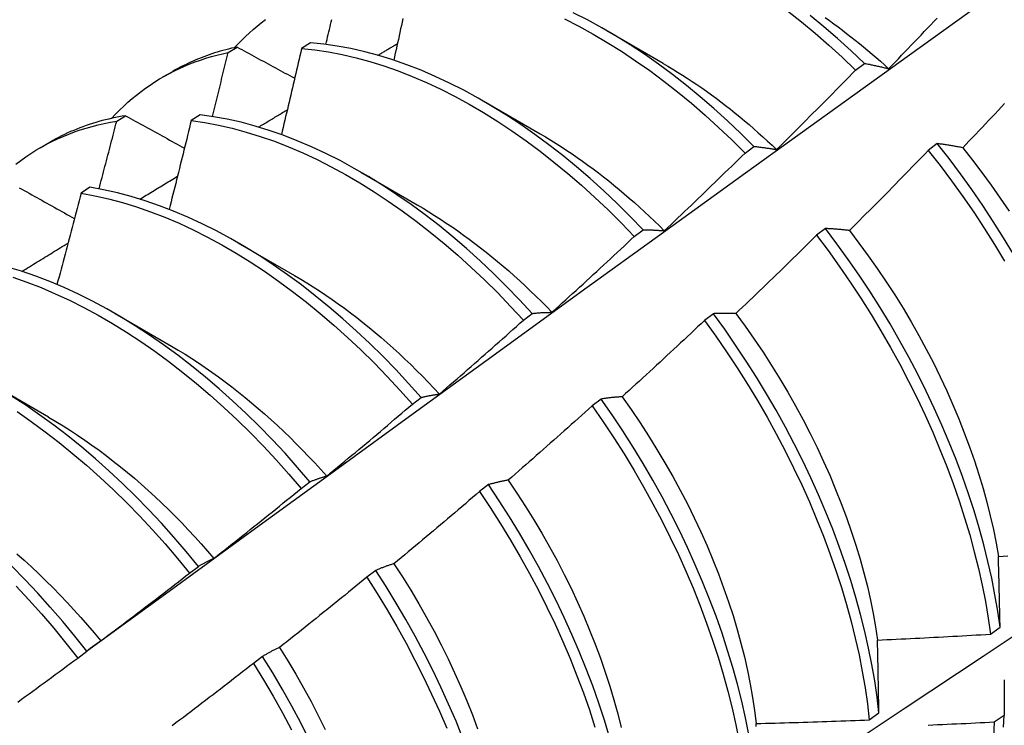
# Model space of a CAD drawing. Header units: inches. Extents: x 26 to 729, y 80 to 337.
# Tile 145 of 155: x 688.164 to 688.443, y 272.646 to 272.845. Entities that reach past the tile are written whole.
import ezdxf

# ---------------------------------------------------------------- set-up
doc = ezdxf.new("R2010")
doc.units = ezdxf.units.IN
doc.header["$MEASUREMENT"] = 0
doc.layers.add('Visible Edges(ANSI)', color=7, linetype='Continuous', lineweight=25)

msp = doc.modelspace()

# ---------------------------------------------------------------- linework, layer by layer
at = {"layer": 'Visible Edges(ANSI)'}
for p, q in [((688.33018, 272.84228), (688.34614, 272.83305)), ((688.22299, 272.83606), (688.22552, 272.83761)), ((688.24627, 272.83882), (688.24377, 272.83719)), ((688.40066, 272.83111), (688.40316, 272.83299)), ((688.20454, 272.82913), (688.20733, 272.83073)), ((688.29538, 272.82225), (688.31134, 272.81301)), ((688.19143, 272.8166), (688.19396, 272.81816)), ((688.21503, 272.81843), (688.21253, 272.81679)), ((688.16974, 272.80909), (688.17253, 272.81069)), ((688.36936, 272.80759), (688.37186, 272.80948)), ((688.42378, 272.81026), (688.42125, 272.80834)), ((688.26058, 272.80221), (688.27655, 272.79297)), ((688.18384, 272.79789), (688.18134, 272.79624)), ((688.33801, 272.78398), (688.34052, 272.78587)), ((688.39213, 272.78622), (688.38959, 272.78429)), ((688.22578, 272.78217), (688.24175, 272.77293)), ((688.19098, 272.76213), (688.20695, 272.75289)), ((688.3066, 272.76027), (688.30912, 272.76217)), ((688.36041, 272.7621), (688.35787, 272.76017)), ((688.15619, 272.74209), (688.17215, 272.73285)), ((688.27515, 272.73647), (688.27766, 272.73837)), ((688.32861, 272.73792), (688.32607, 272.73598)), ((688.24363, 272.71258), (688.24615, 272.7145)), ((688.29674, 272.71368), (688.29419, 272.71173)), ((688.21205, 272.68862), (688.21457, 272.69054)), ((688.26479, 272.68938), (688.26223, 272.68743)), ((688.43884, 272.67135), (688.44158, 272.67329)), ((688.1804, 272.66458), (688.18293, 272.66651)), ((688.23276, 272.66502), (688.23019, 272.66307)), ((688.40452, 272.64707), (688.40727, 272.64901)), ((688.44274, 272.64829), (688.43995, 272.64638))]:
    msp.add_line(p, q, dxfattribs=at)
at = {"layer": 'Visible Edges(ANSI)', "flags": 128}
for points in [[(688.18289, 272.66648), (688.20631, 272.68355), (688.2297, 272.70059), (688.25307, 272.71759), (688.2764, 272.73455), (688.29971, 272.75147), (688.323, 272.76834), (688.34626, 272.78518), (688.3695, 272.80197), (688.39272, 272.81872), (688.41591, 272.83542), (688.43909, 272.85207), (688.46226, 272.86867), (688.4854, 272.88523), (688.50853, 272.90173), (688.53165, 272.91818), (688.55475, 272.93457), (688.57785, 272.95092), (688.60093, 272.9672), (688.62401, 272.98343)], [(688.22477, 272.83745), (688.2258, 272.83854), (688.22685, 272.8396), (688.22791, 272.84064), (688.229, 272.84164), (688.23011, 272.84262), (688.23124, 272.84357), (688.23238, 272.84448), (688.23355, 272.84537)], [(688.25067, 272.83837), (688.25084, 272.83907), (688.25101, 272.83978), (688.25117, 272.84049), (688.25134, 272.8412), (688.2515, 272.84191), (688.25167, 272.84262), (688.25184, 272.84333), (688.252, 272.84403), (688.25217, 272.84474), (688.25233, 272.84545)], [(688.27249, 272.84567), (688.27227, 272.84469), (688.27206, 272.84371), (688.27184, 272.84273), (688.27163, 272.84175), (688.27141, 272.84077), (688.27119, 272.83978), (688.27097, 272.8388), (688.27076, 272.83782), (688.27054, 272.83684), (688.27032, 272.83586), (688.2701, 272.83487), (688.26988, 272.83389)], [(688.31824, 272.84558), (688.32228, 272.84352), (688.32632, 272.8413), (688.33036, 272.83893), (688.33438, 272.8364), (688.33839, 272.83374), (688.34238, 272.83093), (688.34634, 272.82798), (688.35028, 272.8249), (688.35418, 272.82168), (688.35804, 272.81834), (688.36186, 272.81487), (688.36563, 272.81129), (688.36936, 272.80759)], [(688.37186, 272.80948), (688.36814, 272.81317), (688.36436, 272.81674), (688.36054, 272.8202), (688.35667, 272.82353), (688.35277, 272.82674), (688.34883, 272.82981), (688.34486, 272.83275), (688.34087, 272.83555), (688.33686, 272.8382), (688.33284, 272.84071), (688.3288, 272.84307), (688.32476, 272.84528), (688.32072, 272.84733)], [(688.38137, 272.84784), (688.38531, 272.84475), (688.38921, 272.84153), (688.39307, 272.83818), (688.39689, 272.8347), (688.40066, 272.83111)], [(688.40316, 272.83299), (688.39938, 272.83657), (688.39556, 272.84004), (688.3917, 272.84338), (688.3878, 272.84659)], [(688.39204, 272.84598), (688.39326, 272.84511), (688.39448, 272.84423), (688.3957, 272.84333), (688.39692, 272.84242), (688.39813, 272.84149), (688.39934, 272.84055), (688.40054, 272.8396), (688.40174, 272.83863), (688.40294, 272.83765), (688.40413, 272.83665), (688.40532, 272.83564), (688.4065, 272.83462), (688.40768, 272.83358), (688.40885, 272.83253), (688.41002, 272.83147)], [(688.41002, 272.83147), (688.41094, 272.83242), (688.41186, 272.83337), (688.41278, 272.83432), (688.4137, 272.83528), (688.41462, 272.83623), (688.41554, 272.83719), (688.41645, 272.83815), (688.41737, 272.8391), (688.41828, 272.84006), (688.4192, 272.84102), (688.42011, 272.84198), (688.42102, 272.84294), (688.42194, 272.8439), (688.42285, 272.84486), (688.42376, 272.84583)], [(688.22552, 272.83761), (688.22471, 272.83743), (688.2239, 272.83725), (688.2231, 272.83705), (688.2223, 272.83685), (688.2215, 272.83664), (688.22071, 272.83641), (688.21993, 272.83618), (688.21915, 272.83594), (688.21837, 272.83568), (688.2176, 272.83542), (688.21683, 272.83515), (688.21607, 272.83487), (688.21532, 272.83457), (688.21456, 272.83427), (688.21382, 272.83396), (688.21308, 272.83364), (688.21234, 272.83331), (688.21161, 272.83297), (688.21088, 272.83262), (688.21016, 272.83226), (688.20944, 272.83189), (688.20873, 272.83152), (688.20803, 272.83113), (688.20733, 272.83073)], [(688.22552, 272.83761), (688.22619, 272.83724), (688.22687, 272.83687), (688.22754, 272.83651), (688.22822, 272.83614), (688.2289, 272.83577), (688.22957, 272.83541), (688.23025, 272.83504), (688.23093, 272.83467), (688.23161, 272.8343), (688.23228, 272.83394), (688.23296, 272.83357), (688.23364, 272.8332), (688.23432, 272.83283), (688.235, 272.83247), (688.23568, 272.8321), (688.23636, 272.83173), (688.23705, 272.83136), (688.23773, 272.83099), (688.23841, 272.83063), (688.23909, 272.83026), (688.23978, 272.82989), (688.24046, 272.82952), (688.24114, 272.82915), (688.24183, 272.82878)], [(688.24377, 272.83719), (688.24353, 272.83618), (688.2433, 272.83516), (688.24307, 272.83415), (688.24283, 272.83313), (688.2426, 272.83212), (688.24237, 272.8311), (688.24213, 272.83009), (688.2419, 272.82907), (688.24166, 272.82806), (688.24142, 272.82704), (688.24119, 272.82603), (688.24095, 272.82501), (688.24071, 272.82399), (688.24048, 272.82298), (688.24024, 272.82196), (688.24, 272.82095), (688.23976, 272.81993), (688.23952, 272.81891), (688.23928, 272.8179), (688.23904, 272.81688), (688.2388, 272.81586), (688.23856, 272.81485), (688.23831, 272.81383), (688.23807, 272.81281)], [(688.24377, 272.83719), (688.24756, 272.8368), (688.2514, 272.83624), (688.25528, 272.83551), (688.2592, 272.8346), (688.26314, 272.83352), (688.26712, 272.83228), (688.27112, 272.83087), (688.27513, 272.8293), (688.27916, 272.82756), (688.2832, 272.82566), (688.28724, 272.8236), (688.29128, 272.82139), (688.29532, 272.81903), (688.29934, 272.81652), (688.30335, 272.81386), (688.30734, 272.81106), (688.31131, 272.80812), (688.31525, 272.80504), (688.31915, 272.80184), (688.32301, 272.7985), (688.32684, 272.79504), (688.33061, 272.79147), (688.33434, 272.78778), (688.33801, 272.78398)], [(688.34052, 272.78587), (688.33684, 272.78966), (688.33312, 272.79334), (688.32934, 272.79691), (688.32551, 272.80036), (688.32164, 272.80369), (688.31773, 272.80688), (688.3138, 272.80995), (688.30983, 272.81288), (688.30584, 272.81567), (688.30182, 272.81832), (688.2978, 272.82082), (688.29376, 272.82317), (688.28972, 272.82537), (688.28568, 272.82741), (688.28164, 272.8293), (688.27761, 272.83102), (688.2736, 272.83259), (688.2696, 272.83398), (688.26563, 272.83521), (688.26168, 272.83628), (688.25777, 272.83717), (688.25389, 272.83789), (688.25006, 272.83844), (688.24627, 272.83882)], [(688.2654, 272.83528), (688.26563, 272.83542), (688.26586, 272.83556), (688.26609, 272.83569), (688.26632, 272.83583), (688.26655, 272.83597), (688.26678, 272.83611), (688.26701, 272.83624), (688.26724, 272.83638), (688.26747, 272.83652), (688.2677, 272.83666), (688.26793, 272.8368), (688.26816, 272.83693), (688.26839, 272.83707), (688.26862, 272.83721), (688.26885, 272.83735), (688.26908, 272.83749), (688.26932, 272.83762), (688.26955, 272.83776), (688.26978, 272.8379), (688.27001, 272.83804), (688.27024, 272.83817), (688.27047, 272.83831), (688.2707, 272.83845), (688.27093, 272.83859)], [(688.18997, 272.81741), (688.1911, 272.8186), (688.19224, 272.81975), (688.19341, 272.82087), (688.1946, 272.82196), (688.19582, 272.82301), (688.19706, 272.82403), (688.19832, 272.82501), (688.19961, 272.82595), (688.20092, 272.82686), (688.20225, 272.82774), (688.2036, 272.82857), (688.20497, 272.82937), (688.20637, 272.83014), (688.20778, 272.83086), (688.20922, 272.83155), (688.21067, 272.8322), (688.21215, 272.83282), (688.21364, 272.8334), (688.21516, 272.83393), (688.21669, 272.83444), (688.21824, 272.8349), (688.2198, 272.83532), (688.22139, 272.83571), (688.22299, 272.83606)], [(688.21853, 272.81794), (688.21872, 272.8187), (688.21891, 272.81945), (688.2191, 272.82021), (688.21929, 272.82096), (688.21947, 272.82172), (688.21966, 272.82247), (688.21985, 272.82323), (688.22004, 272.82398), (688.22022, 272.82474), (688.22041, 272.82549), (688.2206, 272.82625), (688.22078, 272.827), (688.22097, 272.82776), (688.22115, 272.82851), (688.22134, 272.82927), (688.22152, 272.83002), (688.22171, 272.83078), (688.22189, 272.83153), (688.22207, 272.83229), (688.22226, 272.83304), (688.22244, 272.83379), (688.22262, 272.83455), (688.22281, 272.8353), (688.22299, 272.83606)], [(688.34615, 272.83299), (688.34753, 272.83219), (688.3489, 272.83136), (688.35027, 272.83052), (688.35165, 272.82966), (688.35301, 272.82878), (688.35438, 272.82788), (688.35574, 272.82696), (688.35711, 272.82602), (688.35846, 272.82507), (688.35982, 272.82409), (688.36117, 272.82309), (688.36251, 272.82208), (688.36386, 272.82105), (688.3652, 272.82), (688.36653, 272.81893), (688.36786, 272.81785), (688.36918, 272.81675), (688.3705, 272.81563), (688.37181, 272.81449), (688.37312, 272.81333), (688.37442, 272.81216), (688.37571, 272.81098), (688.377, 272.80978), (688.37828, 272.80856)], [(688.40316, 272.83299), (688.40344, 272.83294), (688.40371, 272.83289), (688.40399, 272.83283), (688.40428, 272.83278), (688.40456, 272.83272), (688.40484, 272.83266), (688.40512, 272.83261), (688.4054, 272.83255), (688.40569, 272.83249), (688.40597, 272.83243), (688.40626, 272.83236), (688.40654, 272.8323), (688.40683, 272.83224), (688.40712, 272.83217), (688.4074, 272.83211), (688.40769, 272.83204), (688.40798, 272.83197), (688.40827, 272.8319), (688.40856, 272.83183), (688.40885, 272.83176), (688.40914, 272.83169), (688.40944, 272.83161), (688.40973, 272.83154), (688.41002, 272.83147)], [(688.37828, 272.80856), (688.37922, 272.80949), (688.38016, 272.81042), (688.3811, 272.81135), (688.38204, 272.81228), (688.38298, 272.81322), (688.38392, 272.81415), (688.38486, 272.81509), (688.38579, 272.81602), (688.38673, 272.81696), (688.38766, 272.8179), (688.38859, 272.81884), (688.38953, 272.81978), (688.39046, 272.82072), (688.39139, 272.82166), (688.39232, 272.8226), (688.39325, 272.82354), (688.39418, 272.82449), (688.3951, 272.82543), (688.39603, 272.82638), (688.39696, 272.82732), (688.39788, 272.82827), (688.39881, 272.82922), (688.39973, 272.83016), (688.40066, 272.83111)], [(688.44288, 272.82161), (688.44197, 272.82064), (688.44106, 272.81968), (688.44015, 272.81871), (688.43924, 272.81775), (688.43833, 272.81678), (688.43741, 272.81582), (688.4365, 272.81485), (688.43558, 272.81389), (688.43467, 272.81293), (688.43375, 272.81197), (688.43283, 272.81101), (688.43192, 272.81005), (688.431, 272.8091)], [(688.19396, 272.81816), (688.19299, 272.818), (688.19203, 272.81783), (688.19108, 272.81764), (688.19014, 272.81744), (688.18919, 272.81723), (688.18826, 272.81701), (688.18733, 272.81677), (688.18641, 272.81651), (688.18549, 272.81625), (688.18458, 272.81597), (688.18368, 272.81568), (688.18278, 272.81537), (688.18189, 272.81505), (688.181, 272.81472), (688.18012, 272.81438), (688.17925, 272.81402), (688.17839, 272.81365), (688.17753, 272.81327), (688.17668, 272.81287), (688.17583, 272.81246), (688.175, 272.81204), (688.17417, 272.8116), (688.17334, 272.81115), (688.17253, 272.81069)], [(688.19396, 272.81816), (688.19464, 272.81778), (688.19533, 272.8174), (688.19602, 272.81702), (688.19671, 272.81663), (688.19741, 272.81625), (688.1981, 272.81587), (688.19879, 272.81549), (688.19948, 272.81511), (688.20017, 272.81473), (688.20087, 272.81434), (688.20156, 272.81396), (688.20226, 272.81358), (688.20295, 272.8132), (688.20365, 272.81281), (688.20434, 272.81243), (688.20504, 272.81205), (688.20573, 272.81167), (688.20643, 272.81128), (688.20713, 272.8109), (688.20783, 272.81052), (688.20853, 272.81013), (688.20922, 272.80975), (688.20992, 272.80937), (688.21062, 272.80898)], [(688.30912, 272.76217), (688.3055, 272.76606), (688.30183, 272.76984), (688.29809, 272.77352), (688.29431, 272.77708), (688.29048, 272.78052), (688.28661, 272.78384), (688.2827, 272.78703), (688.27876, 272.79009), (688.27479, 272.79301), (688.2708, 272.79579), (688.26679, 272.79843), (688.26276, 272.80092), (688.25872, 272.80326), (688.25468, 272.80545), (688.25064, 272.80749), (688.24661, 272.80937), (688.24258, 272.81108), (688.23856, 272.81263), (688.23457, 272.81402), (688.2306, 272.81524), (688.22665, 272.8163), (688.22274, 272.81718), (688.21887, 272.81789), (688.21503, 272.81843)], [(688.23161, 272.81495), (688.23195, 272.81515), (688.23229, 272.81535), (688.23263, 272.81556), (688.23297, 272.81576), (688.2333, 272.81597), (688.23364, 272.81617), (688.23398, 272.81638), (688.23432, 272.81658), (688.23466, 272.81679), (688.235, 272.81699), (688.23534, 272.8172), (688.23568, 272.8174), (688.23601, 272.81761), (688.23635, 272.81781), (688.23669, 272.81801), (688.23703, 272.81822), (688.23737, 272.81842), (688.23771, 272.81863), (688.23805, 272.81883), (688.23839, 272.81904), (688.23872, 272.81924), (688.23906, 272.81945), (688.2394, 272.81965), (688.23974, 272.81985)], [(688.16289, 272.80448), (688.16427, 272.80552), (688.16568, 272.80652), (688.16711, 272.80748), (688.16857, 272.8084), (688.17005, 272.80927), (688.17156, 272.8101), (688.1731, 272.81088), (688.17466, 272.81162), (688.17624, 272.81232), (688.17784, 272.81297), (688.17947, 272.81358), (688.18111, 272.81415), (688.18278, 272.81467), (688.18447, 272.81514), (688.18618, 272.81558), (688.18791, 272.81596), (688.18966, 272.8163), (688.19143, 272.8166)], [(688.18644, 272.79744), (688.18665, 272.79823), (688.18686, 272.79903), (688.18707, 272.79983), (688.18728, 272.80063), (688.18749, 272.80143), (688.1877, 272.80223), (688.18791, 272.80303), (688.18812, 272.80382), (688.18833, 272.80462), (688.18854, 272.80542), (688.18875, 272.80622), (688.18896, 272.80702), (688.18917, 272.80782), (688.18937, 272.80862), (688.18958, 272.80941), (688.18979, 272.81021), (688.18999, 272.81101), (688.1902, 272.81181), (688.19041, 272.81261), (688.19061, 272.81341), (688.19082, 272.8142), (688.19102, 272.815), (688.19123, 272.8158), (688.19143, 272.8166)], [(688.21253, 272.81679), (688.21228, 272.81575), (688.21202, 272.8147), (688.21177, 272.81365), (688.21151, 272.8126), (688.21126, 272.81156), (688.211, 272.81051), (688.21074, 272.80946), (688.21048, 272.80841), (688.21022, 272.80736), (688.20996, 272.80632), (688.20971, 272.80527), (688.20945, 272.80422), (688.20918, 272.80317), (688.20892, 272.80212), (688.20866, 272.80108), (688.2084, 272.80003), (688.20814, 272.79898), (688.20787, 272.79793), (688.20761, 272.79688), (688.20735, 272.79583), (688.20708, 272.79478), (688.20682, 272.79373), (688.20655, 272.79269), (688.20629, 272.79164)], [(688.21253, 272.81679), (688.21637, 272.81624), (688.22025, 272.81551), (688.22416, 272.81462), (688.22811, 272.81355), (688.23208, 272.81232), (688.23608, 272.81092), (688.2401, 272.80935), (688.24412, 272.80763), (688.24816, 272.80574), (688.2522, 272.80369), (688.25624, 272.80149), (688.26028, 272.79914), (688.26431, 272.79663), (688.26832, 272.79398), (688.27231, 272.79119), (688.27628, 272.78826), (688.28021, 272.78519), (688.28412, 272.78199), (688.28799, 272.77866), (688.29181, 272.77521), (688.29559, 272.77164), (688.29932, 272.76796), (688.30299, 272.76417), (688.3066, 272.76027)], [(688.31134, 272.81305), (688.31285, 272.81216), (688.31436, 272.81125), (688.31587, 272.81031), (688.31737, 272.80935), (688.31888, 272.80836), (688.32038, 272.80736), (688.32187, 272.80633), (688.32337, 272.80527), (688.32486, 272.8042), (688.32634, 272.8031), (688.32782, 272.80198), (688.3293, 272.80084), (688.33077, 272.79968), (688.33223, 272.79849), (688.33369, 272.79729), (688.33514, 272.79606), (688.33659, 272.79482), (688.33803, 272.79355), (688.33946, 272.79227), (688.34088, 272.79097), (688.3423, 272.78964), (688.34371, 272.7883), (688.34511, 272.78694), (688.3465, 272.78557)], [(688.37186, 272.80948), (688.37212, 272.80945), (688.37238, 272.80942), (688.37264, 272.8094), (688.37291, 272.80937), (688.37317, 272.80934), (688.37343, 272.8093), (688.3737, 272.80927), (688.37396, 272.80924), (688.37423, 272.8092), (688.37449, 272.80917), (688.37476, 272.80913), (688.37503, 272.80909), (688.37529, 272.80905), (688.37556, 272.80901), (688.37583, 272.80897), (688.3761, 272.80893), (688.37637, 272.80889), (688.37664, 272.80884), (688.37691, 272.8088), (688.37719, 272.80875), (688.37746, 272.80871), (688.37773, 272.80866), (688.37801, 272.80861), (688.37828, 272.80856)], [(688.431, 272.8091), (688.43069, 272.80915), (688.43038, 272.80921), (688.43007, 272.80927), (688.42976, 272.80933), (688.42946, 272.80938), (688.42915, 272.80944), (688.42885, 272.80949), (688.42854, 272.80954), (688.42824, 272.80959), (688.42794, 272.80964), (688.42764, 272.80969), (688.42734, 272.80974), (688.42704, 272.80979), (688.42674, 272.80984), (688.42644, 272.80988), (688.42614, 272.80993), (688.42584, 272.80997), (688.42555, 272.81002), (688.42525, 272.81006), (688.42495, 272.8101), (688.42466, 272.81014), (688.42437, 272.81018), (688.42407, 272.81022), (688.42378, 272.81026)], [(688.44539, 272.77896), (688.44257, 272.78361), (688.43967, 272.78822), (688.43666, 272.79276), (688.43357, 272.79725), (688.43039, 272.80166), (688.42712, 272.806), (688.42378, 272.81026)], [(688.3465, 272.78557), (688.34746, 272.78647), (688.34842, 272.78738), (688.34938, 272.78829), (688.35034, 272.7892), (688.3513, 272.79011), (688.35226, 272.79103), (688.35321, 272.79194), (688.35417, 272.79285), (688.35513, 272.79377), (688.35608, 272.79468), (688.35703, 272.7956), (688.35799, 272.79652), (688.35894, 272.79744), (688.35989, 272.79836), (688.36084, 272.79928), (688.36179, 272.8002), (688.36274, 272.80112), (688.36368, 272.80204), (688.36463, 272.80296), (688.36558, 272.80389), (688.36652, 272.80481), (688.36747, 272.80574), (688.36841, 272.80667), (688.36936, 272.80759)], [(688.42125, 272.80834), (688.42033, 272.80738), (688.41941, 272.80643), (688.41848, 272.80547), (688.41756, 272.80452), (688.41663, 272.80357), (688.41571, 272.80262), (688.41478, 272.80167), (688.41385, 272.80072), (688.41293, 272.79977), (688.412, 272.79882), (688.41107, 272.79788), (688.41014, 272.79693), (688.4092, 272.79599), (688.40827, 272.79504), (688.40734, 272.7941), (688.40641, 272.79316), (688.40547, 272.79221), (688.40454, 272.79127), (688.4036, 272.79033), (688.40266, 272.78939), (688.40173, 272.78846), (688.40079, 272.78752), (688.39985, 272.78658), (688.39891, 272.78565)], [(688.42125, 272.80834), (688.42459, 272.80407), (688.42785, 272.79973), (688.43102, 272.79531), (688.43411, 272.79082), (688.4371, 272.78627), (688.44001, 272.78166), (688.44281, 272.777)], [(688.431, 272.8091), (688.43376, 272.80562), (688.43646, 272.80208), (688.43909, 272.79848), (688.44165, 272.79483), (688.44415, 272.79112)], [(688.19801, 272.79454), (688.19845, 272.79481), (688.19889, 272.79508), (688.19934, 272.79535), (688.19978, 272.79562), (688.20022, 272.79589), (688.20067, 272.79616), (688.20111, 272.79643), (688.20155, 272.79671), (688.202, 272.79698), (688.20244, 272.79725), (688.20288, 272.79752), (688.20333, 272.79779), (688.20377, 272.79806), (688.20421, 272.79833), (688.20466, 272.7986), (688.2051, 272.79887), (688.20554, 272.79914), (688.20599, 272.7994), (688.20643, 272.79967), (688.20688, 272.79994), (688.20732, 272.80021), (688.20776, 272.80048), (688.20821, 272.80075), (688.20865, 272.80102)], [(688.30365, 272.57741), (688.32595, 272.59195), (688.3482, 272.60652), (688.37042, 272.62113), (688.3926, 272.63576), (688.41474, 272.65043), (688.43683, 272.66512), (688.45889, 272.67984), (688.48091, 272.69459), (688.50289, 272.70936), (688.52482, 272.72416), (688.54672, 272.73898), (688.56858, 272.75383), (688.59039, 272.7687), (688.61217, 272.78359), (688.6339, 272.7985)], [(688.16386, 272.79777), (688.16457, 272.79737), (688.16527, 272.79698), (688.16598, 272.79658), (688.16668, 272.79619), (688.16739, 272.79579), (688.1681, 272.79539), (688.1688, 272.795), (688.16951, 272.7946), (688.17022, 272.7942), (688.17093, 272.79381), (688.17164, 272.79341), (688.17235, 272.79301), (688.17306, 272.79261), (688.17377, 272.79222), (688.17448, 272.79182), (688.17519, 272.79142), (688.1759, 272.79102), (688.17662, 272.79063), (688.17733, 272.79023), (688.17804, 272.78983), (688.17876, 272.78943), (688.17947, 272.78903)], [(688.18134, 272.79624), (688.18107, 272.79516), (688.18079, 272.79408), (688.18051, 272.79301), (688.18023, 272.79193), (688.17995, 272.79085), (688.17967, 272.78977), (688.17938, 272.78869), (688.1791, 272.78762), (688.17882, 272.78654), (688.17854, 272.78546), (688.17825, 272.78438), (688.17797, 272.7833), (688.17769, 272.78223), (688.1774, 272.78115), (688.17711, 272.78007), (688.17683, 272.77899), (688.17654, 272.77791), (688.17626, 272.77684), (688.17597, 272.77576), (688.17568, 272.77468), (688.17539, 272.7736), (688.1751, 272.77252), (688.17481, 272.77144), (688.17452, 272.77036)], [(688.18134, 272.79624), (688.18522, 272.79552), (688.18913, 272.79464), (688.19308, 272.79358), (688.19705, 272.79236), (688.20104, 272.79097), (688.20506, 272.78941), (688.20909, 272.78769), (688.21312, 272.78582), (688.21717, 272.78378), (688.22121, 272.78159), (688.22524, 272.77924), (688.22927, 272.77675), (688.23328, 272.77411), (688.23727, 272.77132), (688.24124, 272.7684), (688.24518, 272.76534), (688.24909, 272.76215), (688.25296, 272.75883), (688.25679, 272.75538), (688.26057, 272.75182), (688.2643, 272.74814), (688.26798, 272.74435), (688.27159, 272.74046), (688.27515, 272.73647)], [(688.27766, 272.73837), (688.27411, 272.74236), (688.27049, 272.74625), (688.26681, 272.75003), (688.26307, 272.7537), (688.25929, 272.75725), (688.25546, 272.76068), (688.25158, 272.76399), (688.24767, 272.76718), (688.24373, 272.77023), (688.23976, 272.77314), (688.23576, 272.77591), (688.23175, 272.77854), (688.22772, 272.78103), (688.22369, 272.78336), (688.21965, 272.78554), (688.2156, 272.78757), (688.21157, 272.78943), (688.20754, 272.79114), (688.20353, 272.79268), (688.19953, 272.79406), (688.19556, 272.79527), (688.19162, 272.79631), (688.18771, 272.79719), (688.18384, 272.79789)], [(688.27653, 272.79291), (688.27818, 272.79194), (688.27983, 272.79095), (688.28147, 272.78992), (688.28311, 272.78887), (688.28475, 272.78778), (688.28639, 272.78668), (688.28802, 272.78554), (688.28964, 272.78438), (688.29126, 272.78319), (688.29288, 272.78198), (688.29449, 272.78074), (688.29609, 272.77948), (688.29769, 272.77819), (688.29928, 272.77688), (688.30086, 272.77555), (688.30243, 272.77419), (688.304, 272.7728), (688.30555, 272.7714), (688.3071, 272.76997), (688.30864, 272.76852), (688.31016, 272.76704), (688.31168, 272.76555), (688.31319, 272.76403), (688.31468, 272.76249)], [(688.34052, 272.78587), (688.34076, 272.78587), (688.341, 272.78587), (688.34125, 272.78586), (688.34149, 272.78586), (688.34173, 272.78585), (688.34198, 272.78585), (688.34223, 272.78584), (688.34247, 272.78583), (688.34272, 272.78582), (688.34297, 272.78581), (688.34322, 272.7858), (688.34346, 272.78579), (688.34371, 272.78578), (688.34396, 272.78576), (688.34422, 272.78575), (688.34447, 272.78573), (688.34472, 272.78572), (688.34497, 272.7857), (688.34523, 272.78568), (688.34548, 272.78566), (688.34574, 272.78564), (688.34599, 272.78561), (688.34625, 272.78559), (688.3465, 272.78557)], [(688.38959, 272.78429), (688.38865, 272.78336), (688.38771, 272.78242), (688.38676, 272.78149), (688.38582, 272.78056), (688.38487, 272.77963), (688.38393, 272.7787), (688.38298, 272.77778), (688.38203, 272.77685), (688.38108, 272.77592), (688.38013, 272.775), (688.37918, 272.77407), (688.37823, 272.77315), (688.37728, 272.77223), (688.37633, 272.77131), (688.37537, 272.77038), (688.37442, 272.76946), (688.37347, 272.76855), (688.37251, 272.76763), (688.37155, 272.76671), (688.3706, 272.76579), (688.36964, 272.76488), (688.36868, 272.76396), (688.36772, 272.76305), (688.36676, 272.76214)], [(688.38959, 272.78429), (688.39286, 272.77995), (688.39604, 272.77553), (688.39913, 272.77105), (688.40213, 272.7665), (688.40504, 272.7619), (688.40785, 272.75724), (688.41056, 272.75254), (688.41317, 272.74779), (688.41567, 272.74302), (688.41806, 272.73821), (688.42034, 272.73338), (688.42251, 272.72854), (688.42455, 272.72368), (688.42648, 272.71882), (688.42829, 272.71397), (688.42998, 272.70912), (688.43154, 272.70428), (688.43297, 272.69947), (688.43428, 272.69468), (688.43545, 272.68993), (688.4365, 272.68521), (688.43741, 272.68054), (688.43819, 272.67591), (688.43884, 272.67135)], [(688.39891, 272.78565), (688.39862, 272.78568), (688.39833, 272.78571), (688.39804, 272.78575), (688.39775, 272.78578), (688.39746, 272.78581), (688.39718, 272.78584), (688.39689, 272.78587), (688.3966, 272.7859), (688.39632, 272.78592), (688.39603, 272.78595), (688.39575, 272.78597), (688.39547, 272.786), (688.39519, 272.78602), (688.3949, 272.78604), (688.39462, 272.78607), (688.39434, 272.78609), (688.39406, 272.78611), (688.39379, 272.78612), (688.39351, 272.78614), (688.39323, 272.78616), (688.39295, 272.78617), (688.39268, 272.78619), (688.3924, 272.7862), (688.39213, 272.78622)], [(688.44158, 272.67329), (688.44092, 272.67786), (688.44013, 272.68249), (688.43921, 272.68717), (688.43815, 272.69189), (688.43697, 272.69664), (688.43565, 272.70143), (688.43421, 272.70625), (688.43264, 272.71109), (688.43094, 272.71594), (688.42913, 272.72079), (688.42719, 272.72565), (688.42513, 272.7305), (688.42296, 272.73535), (688.42067, 272.74018), (688.41827, 272.74498), (688.41576, 272.74975), (688.41314, 272.7545), (688.41042, 272.7592), (688.40761, 272.76385), (688.40469, 272.76845), (688.40168, 272.77299), (688.39858, 272.77747), (688.3954, 272.78188), (688.39213, 272.78622)], [(688.39891, 272.78565), (688.40161, 272.78211), (688.40425, 272.77851), (688.40682, 272.77486), (688.40932, 272.77116), (688.41175, 272.76741), (688.4141, 272.76363), (688.41637, 272.7598), (688.41857, 272.75594), (688.42067, 272.75205), (688.42269, 272.74814), (688.42463, 272.74421), (688.42647, 272.74026), (688.42822, 272.7363), (688.42988, 272.73234), (688.43145, 272.72837), (688.43292, 272.72441), (688.4343, 272.72045), (688.43557, 272.71651), (688.43675, 272.71258), (688.43783, 272.70868), (688.43881, 272.7048), (688.43968, 272.70095), (688.44045, 272.69714), (688.44112, 272.69337)], [(688.16458, 272.77407), (688.16512, 272.77441), (688.16567, 272.77474), (688.16621, 272.77507), (688.16676, 272.77541), (688.1673, 272.77574), (688.16785, 272.77608), (688.16839, 272.77641), (688.16894, 272.77675), (688.16948, 272.77708), (688.17003, 272.77742), (688.17057, 272.77775), (688.17111, 272.77809), (688.17166, 272.77842), (688.1722, 272.77876), (688.17275, 272.77909), (688.17329, 272.77942), (688.17384, 272.77976), (688.17438, 272.78009), (688.17493, 272.78043), (688.17547, 272.78076), (688.17602, 272.78109), (688.17656, 272.78143), (688.17711, 272.78176), (688.17765, 272.7821)], [(688.31468, 272.76249), (688.31566, 272.76338), (688.31664, 272.76426), (688.31762, 272.76515), (688.3186, 272.76604), (688.31958, 272.76692), (688.32055, 272.76781), (688.32153, 272.7687), (688.32251, 272.7696), (688.32348, 272.77049), (688.32445, 272.77138), (688.32543, 272.77227), (688.3264, 272.77317), (688.32737, 272.77407), (688.32834, 272.77496), (688.32931, 272.77586), (688.33028, 272.77676), (688.33125, 272.77766), (688.33222, 272.77856), (688.33318, 272.77946), (688.33415, 272.78036), (688.33512, 272.78126), (688.33608, 272.78217), (688.33704, 272.78307), (688.33801, 272.78398)], [(688.24615, 272.7145), (688.24266, 272.71857), (688.2391, 272.72256), (688.23547, 272.72643), (688.23179, 272.73021), (688.22805, 272.73387), (688.22426, 272.73742), (688.22043, 272.74084), (688.21655, 272.74415), (688.21264, 272.74732), (688.2087, 272.75036), (688.20472, 272.75327), (688.20073, 272.75603), (688.19671, 272.75865), (688.19269, 272.76113), (688.18865, 272.76345), (688.18461, 272.76563), (688.18057, 272.76764), (688.17653, 272.7695), (688.1725, 272.7712), (688.16849, 272.77273), (688.1645, 272.7741), (688.16053, 272.7753)], [(688.24175, 272.77293), (688.24354, 272.77189), (688.24532, 272.77081), (688.2471, 272.76969), (688.24887, 272.76855), (688.25064, 272.76737), (688.25241, 272.76616), (688.25417, 272.76492), (688.25593, 272.76364), (688.25768, 272.76234), (688.25942, 272.761), (688.26115, 272.75963), (688.26288, 272.75823), (688.2646, 272.75681), (688.26631, 272.75535), (688.26801, 272.75387), (688.2697, 272.75235), (688.27138, 272.75081), (688.27305, 272.74925), (688.27471, 272.74766), (688.27635, 272.74604), (688.27799, 272.7444), (688.27961, 272.74274), (688.28122, 272.74105), (688.28281, 272.73933)], [(688.16201, 272.7724), (688.16601, 272.77102), (688.17002, 272.76947), (688.17405, 272.76776), (688.17809, 272.76589), (688.18213, 272.76386), (688.18617, 272.76168), (688.1902, 272.75935), (688.19423, 272.75686), (688.19824, 272.75423), (688.20224, 272.75145), (688.20621, 272.74854), (688.21015, 272.74548), (688.21406, 272.7423), (688.21793, 272.73899), (688.22176, 272.73555), (688.22555, 272.732), (688.22928, 272.72832), (688.23296, 272.72454), (688.23658, 272.72066), (688.24014, 272.71667), (688.24363, 272.71258)], [(688.30912, 272.76217), (688.30934, 272.76219), (688.30957, 272.76222), (688.30979, 272.76224), (688.31002, 272.76226), (688.31025, 272.76228), (688.31048, 272.7623), (688.3107, 272.76232), (688.31093, 272.76234), (688.31116, 272.76236), (688.31139, 272.76237), (688.31162, 272.76239), (688.31186, 272.7624), (688.31209, 272.76242), (688.31232, 272.76243), (688.31255, 272.76244), (688.31279, 272.76245), (688.31302, 272.76246), (688.31326, 272.76247), (688.31349, 272.76247), (688.31373, 272.76248), (688.31397, 272.76248), (688.3142, 272.76249), (688.31444, 272.76249), (688.31468, 272.76249)], [(688.36676, 272.76214), (688.36649, 272.76215), (688.36622, 272.76215), (688.36595, 272.76216), (688.36567, 272.76217), (688.3654, 272.76217), (688.36514, 272.76218), (688.36487, 272.76218), (688.3646, 272.76219), (688.36433, 272.76219), (688.36406, 272.76219), (688.3638, 272.76219), (688.36353, 272.76219), (688.36327, 272.76219), (688.36301, 272.76218), (688.36274, 272.76218), (688.36248, 272.76217), (688.36222, 272.76217), (688.36196, 272.76216), (688.3617, 272.76215), (688.36144, 272.76215), (688.36118, 272.76214), (688.36092, 272.76212), (688.36066, 272.76211), (688.36041, 272.7621)], [(688.40727, 272.64901), (688.40674, 272.65352), (688.40608, 272.6581), (688.40528, 272.66273), (688.40435, 272.66741), (688.40329, 272.67213), (688.40209, 272.67689), (688.40077, 272.68168), (688.39932, 272.6865), (688.39774, 272.69133), (688.39604, 272.69618), (688.39422, 272.70104), (688.39227, 272.7059), (688.39021, 272.71075), (688.38802, 272.7156), (688.38573, 272.72042), (688.38332, 272.72522), (688.38081, 272.73), (688.37819, 272.73474), (688.37546, 272.73943), (688.37264, 272.74408), (688.36972, 272.74868), (688.3667, 272.75322), (688.3636, 272.7577), (688.36041, 272.7621)], [(688.36676, 272.76214), (688.3694, 272.75854), (688.37196, 272.75489), (688.37445, 272.75119), (688.37687, 272.74745), (688.37922, 272.74366), (688.38148, 272.73983), (688.38367, 272.73596), (688.38578, 272.73207), (688.3878, 272.72816), (688.38974, 272.72422), (688.39159, 272.72027), (688.39335, 272.71632), (688.39502, 272.71235), (688.39659, 272.70838), (688.39808, 272.70442), (688.39946, 272.70047), (688.40075, 272.69652), (688.40194, 272.6926), (688.40302, 272.6887), (688.404, 272.68482), (688.40488, 272.68098), (688.40565, 272.67717), (688.40631, 272.6734), (688.40687, 272.66968)], [(688.28281, 272.73933), (688.28381, 272.7402), (688.28481, 272.74106), (688.28581, 272.74192), (688.28681, 272.74279), (688.28781, 272.74365), (688.2888, 272.74452), (688.2898, 272.74539), (688.29079, 272.74625), (688.29179, 272.74712), (688.29278, 272.74799), (688.29377, 272.74886), (688.29476, 272.74974), (688.29575, 272.75061), (688.29674, 272.75148), (688.29773, 272.75236), (688.29872, 272.75323), (688.29971, 272.75411), (688.3007, 272.75498), (688.30168, 272.75586), (688.30267, 272.75674), (688.30365, 272.75762), (688.30464, 272.7585), (688.30562, 272.75938), (688.3066, 272.76027)], [(688.35787, 272.76017), (688.3569, 272.75926), (688.35594, 272.75835), (688.35498, 272.75744), (688.35401, 272.75653), (688.35305, 272.75563), (688.35208, 272.75472), (688.35111, 272.75382), (688.35014, 272.75291), (688.34917, 272.75201), (688.3482, 272.75111), (688.34723, 272.75021), (688.34626, 272.74931), (688.34529, 272.74841), (688.34432, 272.74751), (688.34334, 272.74661), (688.34237, 272.74571), (688.3414, 272.74482), (688.34042, 272.74392), (688.33944, 272.74303), (688.33847, 272.74213), (688.33749, 272.74124), (688.33651, 272.74035), (688.33553, 272.73946), (688.33455, 272.73857)], [(688.35787, 272.76017), (688.36105, 272.75576), (688.36415, 272.75128), (688.36716, 272.74673), (688.37007, 272.74213), (688.37289, 272.73748), (688.3756, 272.73278), (688.37822, 272.72804), (688.38072, 272.72326), (688.38312, 272.71846), (688.38541, 272.71363), (688.38758, 272.70879), (688.38964, 272.70393), (688.39157, 272.69907), (688.39339, 272.69422), (688.39508, 272.68937), (688.39665, 272.68453), (688.39809, 272.67972), (688.3994, 272.67493), (688.40059, 272.67017), (688.40164, 272.66545), (688.40256, 272.66077), (688.40335, 272.65615), (688.404, 272.65158), (688.40452, 272.64707)], [(688.20694, 272.75291), (688.20886, 272.75177), (688.21078, 272.7506), (688.21269, 272.74939), (688.2146, 272.74814), (688.2165, 272.74685), (688.2184, 272.74553), (688.2203, 272.74417), (688.22218, 272.74277), (688.22406, 272.74134), (688.22593, 272.73988), (688.22779, 272.73838), (688.22965, 272.73685), (688.23149, 272.73529), (688.23332, 272.73369), (688.23514, 272.73206), (688.23695, 272.7304), (688.23875, 272.72872), (688.24053, 272.727), (688.2423, 272.72525), (688.24405, 272.72348), (688.24579, 272.72167), (688.24751, 272.71984), (688.24921, 272.71799), (688.2509, 272.7161)], [(688.21457, 272.69054), (688.21115, 272.6947), (688.20765, 272.69877), (688.20408, 272.70275), (688.20046, 272.70662), (688.19677, 272.71039), (688.19303, 272.71404), (688.18924, 272.71758), (688.1854, 272.721), (688.18152, 272.7243), (688.17761, 272.72747), (688.17366, 272.7305), (688.16969, 272.7334), (688.16569, 272.73615), (688.16168, 272.73877)], [(688.27766, 272.73837), (688.27787, 272.73843), (688.27808, 272.73848), (688.27829, 272.73853), (688.2785, 272.73858), (688.27871, 272.73862), (688.27892, 272.73867), (688.27913, 272.73872), (688.27934, 272.73876), (688.27956, 272.73881), (688.27977, 272.73885), (688.27998, 272.73889), (688.2802, 272.73893), (688.28041, 272.73897), (688.28063, 272.73901), (688.28084, 272.73905), (688.28106, 272.73908), (688.28128, 272.73912), (688.2815, 272.73915), (688.28171, 272.73919), (688.28193, 272.73922), (688.28215, 272.73925), (688.28237, 272.73928), (688.28259, 272.73931), (688.28281, 272.73933)], [(688.33455, 272.73857), (688.3343, 272.73855), (688.33404, 272.73854), (688.33379, 272.73852), (688.33353, 272.7385), (688.33328, 272.73848), (688.33303, 272.73846), (688.33278, 272.73844), (688.33253, 272.73842), (688.33228, 272.73839), (688.33203, 272.73837), (688.33178, 272.73834), (688.33153, 272.73832), (688.33129, 272.73829), (688.33104, 272.73826), (688.33079, 272.73823), (688.33055, 272.7382), (688.3303, 272.73817), (688.33006, 272.73814), (688.32982, 272.7381), (688.32958, 272.73807), (688.32933, 272.73803), (688.32909, 272.738), (688.32885, 272.73796), (688.32861, 272.73792)], [(688.37043, 272.64296), (688.36949, 272.64765), (688.36842, 272.65237), (688.36722, 272.65713), (688.36589, 272.66193), (688.36443, 272.66674), (688.36285, 272.67158), (688.36114, 272.67643), (688.35931, 272.68129), (688.35735, 272.68615), (688.35528, 272.691), (688.35309, 272.69584), (688.35079, 272.70067), (688.34838, 272.70547), (688.34586, 272.71024), (688.34323, 272.71498), (688.3405, 272.71967), (688.33767, 272.72432), (688.33474, 272.72891), (688.33172, 272.73345), (688.32861, 272.73792)], [(688.33455, 272.73857), (688.33712, 272.73492), (688.33963, 272.73122), (688.34205, 272.72747), (688.34441, 272.72368), (688.34669, 272.71986), (688.34888, 272.716), (688.351, 272.71211), (688.35303, 272.7082), (688.35497, 272.70427), (688.35682, 272.70032), (688.35859, 272.69636), (688.36025, 272.6924), (688.36183, 272.68844), (688.3633, 272.68448), (688.36468, 272.68052), (688.36596, 272.67658), (688.36713, 272.67266), (688.36821, 272.66875), (688.36919, 272.66488), (688.37006, 272.66103), (688.37083, 272.65721), (688.3715, 272.65344), (688.37206, 272.64971), (688.37252, 272.64603)], [(688.16321, 272.73435), (688.1672, 272.73158), (688.17118, 272.72867), (688.17512, 272.72563), (688.17903, 272.72245), (688.18291, 272.71915), (688.18674, 272.71572), (688.19053, 272.71217), (688.19426, 272.70851), (688.19795, 272.70473), (688.20157, 272.70085), (688.20513, 272.69687), (688.20862, 272.69279), (688.21205, 272.68862)], [(688.2509, 272.7161), (688.25192, 272.71694), (688.25294, 272.71778), (688.25395, 272.71862), (688.25497, 272.71946), (688.25599, 272.7203), (688.257, 272.72114), (688.25801, 272.72199), (688.25903, 272.72283), (688.26004, 272.72368), (688.26105, 272.72452), (688.26207, 272.72537), (688.26308, 272.72622), (688.26409, 272.72707), (688.26509, 272.72792), (688.2661, 272.72877), (688.26711, 272.72962), (688.26812, 272.73047), (688.26912, 272.73133), (688.27013, 272.73218), (688.27113, 272.73304), (688.27214, 272.73389), (688.27314, 272.73475), (688.27414, 272.73561), (688.27515, 272.73647)], [(688.32607, 272.73598), (688.32508, 272.7351), (688.3241, 272.73421), (688.32312, 272.73333), (688.32213, 272.73244), (688.32114, 272.73156), (688.32016, 272.73068), (688.31917, 272.72979), (688.31818, 272.72891), (688.31719, 272.72803), (688.3162, 272.72716), (688.31521, 272.72628), (688.31422, 272.7254), (688.31323, 272.72453), (688.31224, 272.72365), (688.31125, 272.72278), (688.31025, 272.7219), (688.30926, 272.72103), (688.30826, 272.72016), (688.30727, 272.71929), (688.30627, 272.71842), (688.30527, 272.71755), (688.30427, 272.71668), (688.30328, 272.71582), (688.30228, 272.71495)], [(688.32607, 272.73598), (688.32917, 272.73151), (688.33218, 272.72697), (688.3351, 272.72237), (688.33792, 272.71772), (688.34065, 272.71302), (688.34327, 272.70828), (688.34578, 272.70351), (688.34818, 272.6987), (688.35048, 272.69388), (688.35266, 272.68903), (688.35472, 272.68418), (688.35666, 272.67932), (688.35849, 272.67446), (688.36019, 272.66961), (688.36176, 272.66478), (688.36321, 272.65996), (688.36453, 272.65517), (688.36572, 272.65041), (688.36678, 272.64569), (688.36771, 272.64101)], [(688.17215, 272.7328), (688.17421, 272.73159), (688.17626, 272.73033), (688.17831, 272.72903), (688.18035, 272.72769), (688.18239, 272.7263), (688.18442, 272.72488), (688.18645, 272.72341), (688.18847, 272.7219), (688.19047, 272.72035), (688.19247, 272.71877), (688.19446, 272.71714), (688.19643, 272.71548), (688.19839, 272.71378), (688.20034, 272.71204), (688.20228, 272.71027), (688.2042, 272.70846), (688.2061, 272.70661), (688.20799, 272.70473), (688.20986, 272.70282), (688.21171, 272.70088), (688.21355, 272.6989), (688.21536, 272.6969), (688.21716, 272.69486), (688.21893, 272.6928)], [(688.24615, 272.7145), (688.24634, 272.71458), (688.24653, 272.71466), (688.24673, 272.71473), (688.24692, 272.71481), (688.24711, 272.71488), (688.24731, 272.71496), (688.2475, 272.71503), (688.2477, 272.7151), (688.24789, 272.71517), (688.24809, 272.71524), (688.24829, 272.71531), (688.24848, 272.71538), (688.24868, 272.71544), (688.24888, 272.71551), (688.24908, 272.71557), (688.24928, 272.71564), (688.24948, 272.7157), (688.24968, 272.71576), (688.24988, 272.71582), (688.25009, 272.71588), (688.25029, 272.71594), (688.25049, 272.71599), (688.25069, 272.71605), (688.2509, 272.7161)], [(688.30228, 272.71495), (688.30204, 272.71491), (688.3018, 272.71487), (688.30156, 272.71482), (688.30133, 272.71478), (688.30109, 272.71473), (688.30086, 272.71469), (688.30062, 272.71464), (688.30039, 272.71459), (688.30016, 272.71454), (688.29992, 272.71449), (688.29969, 272.71444), (688.29946, 272.71439), (688.29923, 272.71433), (688.299, 272.71428), (688.29877, 272.71422), (688.29854, 272.71416), (688.29832, 272.71411), (688.29809, 272.71405), (688.29786, 272.71399), (688.29764, 272.71393), (688.29741, 272.71387), (688.29719, 272.7138), (688.29696, 272.71374), (688.29674, 272.71368)], [(688.30228, 272.71495), (688.30478, 272.71125), (688.30721, 272.70751), (688.30956, 272.70373), (688.31184, 272.6999), (688.31403, 272.69605), (688.31613, 272.69216), (688.31815, 272.68825), (688.32009, 272.68432), (688.32193, 272.68037), (688.32369, 272.67641), (688.32535, 272.67245), (688.32692, 272.66848), (688.3284, 272.66452), (688.32978, 272.66056), (688.33107, 272.65662), (688.33225, 272.65269), (688.33334, 272.64878), (688.33433, 272.6449)], [(688.21893, 272.6928), (688.21997, 272.69361), (688.22101, 272.69443), (688.22204, 272.69524), (688.22308, 272.69606), (688.22411, 272.69688), (688.22515, 272.69769), (688.22618, 272.69851), (688.22721, 272.69933), (688.22824, 272.70016), (688.22927, 272.70098), (688.2303, 272.7018), (688.23133, 272.70262), (688.23236, 272.70345), (688.23339, 272.70427), (688.23442, 272.7051), (688.23544, 272.70593), (688.23647, 272.70676), (688.23749, 272.70759), (688.23852, 272.70842), (688.23954, 272.70925), (688.24056, 272.71008), (688.24159, 272.71092), (688.24261, 272.71175), (688.24363, 272.71258)], [(688.29419, 272.71173), (688.29319, 272.71087), (688.29218, 272.71001), (688.29118, 272.70915), (688.29017, 272.70829), (688.28917, 272.70743), (688.28816, 272.70657), (688.28716, 272.70571), (688.28615, 272.70486), (688.28514, 272.704), (688.28413, 272.70315), (688.28312, 272.70229), (688.28211, 272.70144), (688.2811, 272.70059), (688.28009, 272.69974), (688.27908, 272.69889), (688.27806, 272.69804), (688.27705, 272.69719), (688.27604, 272.69635), (688.27502, 272.6955), (688.274, 272.69465), (688.27299, 272.69381), (688.27197, 272.69297), (688.27095, 272.69212), (688.26993, 272.69128)], [(688.29419, 272.71173), (688.29721, 272.7072), (688.30013, 272.7026), (688.30296, 272.69795), (688.30569, 272.69326), (688.30831, 272.68852), (688.31084, 272.68375), (688.31325, 272.67895), (688.31555, 272.67412), (688.31773, 272.66928), (688.3198, 272.66443), (688.32175, 272.65957), (688.32358, 272.65471), (688.32529, 272.64986), (688.32687, 272.64503)], [(688.33101, 272.64217), (688.32954, 272.64699), (688.32795, 272.65183), (688.32623, 272.65668), (688.32439, 272.66154), (688.32243, 272.6664), (688.32036, 272.67125), (688.31816, 272.67609), (688.31585, 272.68091), (688.31343, 272.68571), (688.3109, 272.69048), (688.30827, 272.69522), (688.30553, 272.69991), (688.3027, 272.70455), (688.29977, 272.70914), (688.29674, 272.71368)], [(688.16318, 272.69413), (688.16526, 272.69227), (688.16732, 272.69038), (688.16937, 272.68844), (688.1714, 272.68647), (688.17342, 272.68446), (688.17541, 272.68242), (688.17738, 272.68033), (688.17933, 272.67822), (688.18126, 272.67607), (688.18317, 272.67388), (688.18505, 272.67167), (688.18691, 272.66943)], [(688.21457, 272.69054), (688.21475, 272.69065), (688.21493, 272.69075), (688.2151, 272.69086), (688.21528, 272.69096), (688.21546, 272.69106), (688.21563, 272.69116), (688.21581, 272.69126), (688.21599, 272.69136), (688.21617, 272.69146), (688.21635, 272.69156), (688.21653, 272.69165), (688.21671, 272.69175), (688.2169, 272.69184), (688.21708, 272.69193), (688.21726, 272.69203), (688.21744, 272.69212), (688.21763, 272.69221), (688.21781, 272.69229), (688.218, 272.69238), (688.21818, 272.69247), (688.21837, 272.69255), (688.21856, 272.69264), (688.21875, 272.69272), (688.21893, 272.6928)], [(688.44112, 272.69337), (688.44245, 272.69346), (688.44378, 272.69354)], [(688.44158, 272.67329), (688.44156, 272.67414), (688.44154, 272.67498), (688.44152, 272.67583), (688.44151, 272.67667), (688.44149, 272.67752), (688.44147, 272.67836), (688.44145, 272.6792), (688.44143, 272.68004), (688.44141, 272.68088), (688.4414, 272.68172), (688.44138, 272.68256), (688.44136, 272.6834), (688.44134, 272.68424), (688.44132, 272.68507), (688.4413, 272.68591), (688.44128, 272.68674), (688.44126, 272.68757), (688.44124, 272.6884), (688.44122, 272.68923), (688.4412, 272.69006), (688.44118, 272.69089), (688.44116, 272.69172), (688.44114, 272.69255), (688.44112, 272.69337)], [(688.18293, 272.66651), (688.17957, 272.67075), (688.17614, 272.67491), (688.17264, 272.67897), (688.16907, 272.68294), (688.16544, 272.68681), (688.16175, 272.69057)], [(688.26993, 272.69128), (688.26971, 272.69122), (688.26949, 272.69115), (688.26927, 272.69108), (688.26905, 272.69101), (688.26883, 272.69093), (688.26861, 272.69086), (688.26839, 272.69079), (688.26818, 272.69071), (688.26796, 272.69064), (688.26775, 272.69056), (688.26753, 272.69048), (688.26732, 272.6904), (688.2671, 272.69032), (688.26689, 272.69024), (688.26668, 272.69016), (688.26646, 272.69008), (688.26625, 272.68999), (688.26604, 272.68991), (688.26583, 272.68982), (688.26562, 272.68973), (688.26541, 272.68965), (688.26521, 272.68956), (688.265, 272.68947), (688.26479, 272.68938)], [(688.28948, 272.64179), (688.28752, 272.64665), (688.28543, 272.6515), (688.28323, 272.65634), (688.28091, 272.66116), (688.27849, 272.66596), (688.27595, 272.67073), (688.27331, 272.67546), (688.27057, 272.68015), (688.26773, 272.68479), (688.26479, 272.68938)], [(688.26993, 272.69128), (688.27236, 272.68754), (688.27472, 272.68375), (688.27699, 272.67993), (688.27919, 272.67607), (688.2813, 272.67218), (688.28333, 272.66827), (688.28528, 272.66433), (688.28713, 272.66039), (688.2889, 272.65643), (688.29057, 272.65246), (688.29216, 272.6485), (688.29364, 272.64453)], [(688.18691, 272.66943), (688.18797, 272.67022), (688.18902, 272.67101), (688.19008, 272.6718), (688.19113, 272.67259), (688.19218, 272.67338), (688.19323, 272.67417), (688.19429, 272.67497), (688.19534, 272.67576), (688.19639, 272.67656), (688.19743, 272.67736), (688.19848, 272.67816), (688.19953, 272.67895), (688.20058, 272.67976), (688.20162, 272.68056), (688.20267, 272.68136), (688.20371, 272.68216), (688.20476, 272.68297), (688.2058, 272.68377), (688.20684, 272.68458), (688.20789, 272.68538), (688.20893, 272.68619), (688.20997, 272.687), (688.21101, 272.68781), (688.21205, 272.68862)], [(688.26223, 272.68743), (688.26121, 272.68659), (688.26019, 272.68575), (688.25917, 272.68492), (688.25814, 272.68408), (688.25712, 272.68325), (688.25609, 272.68241), (688.25507, 272.68158), (688.25404, 272.68075), (688.25301, 272.67992), (688.25198, 272.67909), (688.25096, 272.67826), (688.24993, 272.67743), (688.2489, 272.6766), (688.24787, 272.67578), (688.24683, 272.67495), (688.2458, 272.67413), (688.24477, 272.67331), (688.24374, 272.67248), (688.2427, 272.67166), (688.24167, 272.67084), (688.24063, 272.67002), (688.2396, 272.6692), (688.23856, 272.66839), (688.23752, 272.66757)], [(688.26223, 272.68743), (688.26516, 272.68284), (688.268, 272.67819), (688.27073, 272.6735), (688.27336, 272.66877), (688.27589, 272.664), (688.27831, 272.6592), (688.28061, 272.65437), (688.28281, 272.64953), (688.28488, 272.64468)], [(688.16293, 272.68492), (688.16656, 272.68104), (688.17012, 272.67707), (688.17362, 272.673), (688.17705, 272.66883), (688.1804, 272.66458)], [(688.40687, 272.66968), (688.4082, 272.66973), (688.40954, 272.66979), (688.41087, 272.66985), (688.4122, 272.66991), (688.41353, 272.66998), (688.41487, 272.67004), (688.4162, 272.6701), (688.41753, 272.67017), (688.41886, 272.67023), (688.42019, 272.6703), (688.42153, 272.67037), (688.42286, 272.67044), (688.42419, 272.67051), (688.42552, 272.67058), (688.42685, 272.67065), (688.42819, 272.67073), (688.42952, 272.6708), (688.43085, 272.67087), (688.43218, 272.67095), (688.43351, 272.67103), (688.43484, 272.67111), (688.43617, 272.67118), (688.43751, 272.67126), (688.43884, 272.67135)], [(688.18293, 272.66651), (688.18309, 272.66664), (688.18325, 272.66677), (688.18341, 272.66691), (688.18357, 272.66704), (688.18374, 272.66717), (688.1839, 272.6673), (688.18406, 272.66742), (688.18422, 272.66755), (688.18439, 272.66768), (688.18455, 272.6678), (688.18472, 272.66792), (688.18488, 272.66805), (688.18505, 272.66817), (688.18522, 272.66829), (688.18538, 272.66841), (688.18555, 272.66852), (688.18572, 272.66864), (688.18589, 272.66876), (688.18606, 272.66887), (688.18623, 272.66898), (688.1864, 272.6691), (688.18657, 272.66921), (688.18674, 272.66932), (688.18691, 272.66943)], [(688.23752, 272.66757), (688.23731, 272.66748), (688.23711, 272.66738), (688.23691, 272.66728), (688.2367, 272.66719), (688.2365, 272.66709), (688.2363, 272.66699), (688.23609, 272.66689), (688.23589, 272.66679), (688.23569, 272.66668), (688.23549, 272.66658), (688.23529, 272.66648), (688.23509, 272.66637), (688.2349, 272.66626), (688.2347, 272.66616), (688.2345, 272.66605), (688.23431, 272.66594), (688.23411, 272.66583), (688.23391, 272.66572), (688.23372, 272.6656), (688.23353, 272.66549), (688.23333, 272.66537), (688.23314, 272.66526), (688.23295, 272.66514), (688.23276, 272.66502)], [(688.23752, 272.66757), (688.23988, 272.66378), (688.24216, 272.65996), (688.24436, 272.6561), (688.24648, 272.65222), (688.24851, 272.64831), (688.25046, 272.64438)], [(688.40727, 272.64901), (688.40726, 272.64988), (688.40724, 272.65075), (688.40723, 272.65162), (688.40721, 272.65249), (688.4072, 272.65336), (688.40718, 272.65422), (688.40717, 272.65509), (688.40715, 272.65596), (688.40713, 272.65682), (688.40712, 272.65768), (688.4071, 272.65855), (688.40708, 272.65941), (688.40707, 272.66027), (688.40705, 272.66113), (688.40703, 272.66199), (688.40702, 272.66285), (688.407, 272.6637), (688.40698, 272.66456), (688.40696, 272.66541), (688.40694, 272.66627), (688.40693, 272.66712), (688.40691, 272.66797), (688.40689, 272.66883), (688.40687, 272.66968)], [(688.1634, 272.65212), (688.16447, 272.6529), (688.16553, 272.65367), (688.1666, 272.65444), (688.16767, 272.65522), (688.16873, 272.65599), (688.16979, 272.65677), (688.17086, 272.65754), (688.17192, 272.65832), (688.17298, 272.6591), (688.17404, 272.65988), (688.1751, 272.66066), (688.17616, 272.66144), (688.17722, 272.66223), (688.17828, 272.66301), (688.17934, 272.6638), (688.1804, 272.66458)], [(688.24597, 272.64141), (688.24354, 272.6462), (688.241, 272.65097), (688.23835, 272.6557), (688.23561, 272.66038), (688.23276, 272.66502)], [(688.23019, 272.66307), (688.22915, 272.66226), (688.22811, 272.66145), (688.22707, 272.66064), (688.22603, 272.65983), (688.22498, 272.65902), (688.22394, 272.65821), (688.2229, 272.6574), (688.22185, 272.65659), (688.2208, 272.65579), (688.21976, 272.65498), (688.21871, 272.65418), (688.21766, 272.65338), (688.21661, 272.65257), (688.21556, 272.65177), (688.21451, 272.65097), (688.21346, 272.65017), (688.21241, 272.64938), (688.21136, 272.64858), (688.21031, 272.64778), (688.20925, 272.64699), (688.2082, 272.64619), (688.20715, 272.6454)], [(688.23019, 272.66307), (688.23303, 272.65843), (688.23577, 272.65374), (688.23841, 272.64901), (688.24094, 272.64424)], [(688.44278, 272.65836), (688.44278, 272.65753), (688.44278, 272.65669), (688.44277, 272.65585), (688.44277, 272.65502), (688.44277, 272.65418), (688.44276, 272.65334), (688.44276, 272.6525), (688.44276, 272.65166), (688.44275, 272.65082), (688.44275, 272.64998), (688.44275, 272.64913), (688.44274, 272.64829)], [(688.44255, 272.64496), (688.44274, 272.64829)], [(688.37252, 272.64603), (688.37385, 272.64606), (688.37519, 272.64609), (688.37652, 272.64613), (688.37786, 272.64616), (688.37919, 272.6462), (688.38052, 272.64623), (688.38186, 272.64627), (688.38319, 272.64631), (688.38453, 272.64635), (688.38586, 272.64639), (688.38719, 272.64643), (688.38853, 272.64648), (688.38986, 272.64652), (688.39119, 272.64656), (688.39253, 272.64661), (688.39386, 272.64666), (688.39519, 272.6467), (688.39653, 272.64675), (688.39786, 272.6468), (688.39919, 272.64685), (688.40053, 272.6469), (688.40186, 272.64696), (688.40319, 272.64701), (688.40452, 272.64707)], [(688.37254, 272.64515), (688.37252, 272.64603)], [(688.43995, 272.64638), (688.43861, 272.64631), (688.43727, 272.64624), (688.43593, 272.64618), (688.4346, 272.64611), (688.43326, 272.64604), (688.43192, 272.64598), (688.43058, 272.64592), (688.42925, 272.64586), (688.42791, 272.6458), (688.42657, 272.64574), (688.42523, 272.64568), (688.4239, 272.64562), (688.42256, 272.64556), (688.42122, 272.64551)], [(688.43995, 272.64638), (688.43968, 272.64234)]]:
    msp.add_lwpolyline(points, dxfattribs=at)

doc.saveas('drawing.dxf')
